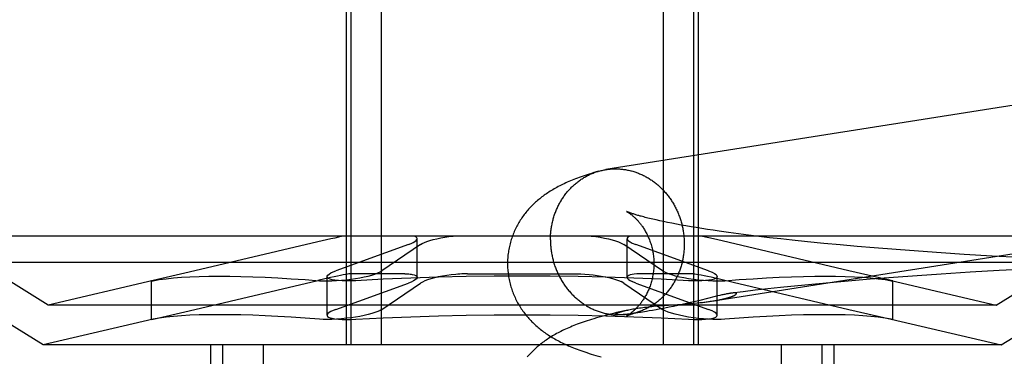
# Model space of a CAD drawing. Header units: inches. Extents: x 0 to 207, y 0 to 134.
# Tile 22 of 78: x 71.4173 to 71.6796, y 67.2819 to 67.3715. Entities that reach past the tile are written whole.
import ezdxf

# ---------------------------------------------------------------- set-up
doc = ezdxf.new("R2010")
doc.units = ezdxf.units.IN
doc.header["$LTSCALE"] = 11.383625
doc.header["$MEASUREMENT"] = 0
doc.linetypes.add('HIDDEN', pattern=[0.2, 0.1, -0.1])
doc.layers.add('DEFAULT_2', color=8, linetype='HIDDEN')

msp = doc.modelspace()

# ---------------------------------------------------------------- linework, layer by layer
at = {"layer": 'DEFAULT_2', "color": 8, "linetype": 'HIDDEN'}
for p, q in [((71.50427, 67.38988), (71.50427, 67.28488)), ((71.50548, 67.38988), (71.50548, 67.28488)), ((71.51358, 67.38988), (71.51358, 67.28488)), ((71.58871, 67.38988), (71.58871, 67.28488)), ((71.59682, 67.38988), (71.59682, 67.28488)), ((71.59802, 67.38988), (71.59802, 67.28488)), ((71.58778, 67.31794), (71.58681, 67.31815)), ((71.5888, 67.31772), (71.58778, 67.31794)), ((71.58988, 67.3175), (71.5888, 67.31772)), ((71.59102, 67.31727), (71.58988, 67.3175)), ((71.59221, 67.31704), (71.59102, 67.31727)), ((71.59346, 67.31681), (71.59221, 67.31704)), ((71.59476, 67.31658), (71.59346, 67.31681)), ((71.59612, 67.31634), (71.59476, 67.31658)), ((71.59753, 67.31611), (71.59612, 67.31634)), ((71.59898, 67.31587), (71.59753, 67.31611)), ((71.70708, 67.31388), (71.39522, 67.31388)), ((71.4249, 67.29547), (71.39522, 67.31388)), ((71.60049, 67.31564), (71.59898, 67.31587)), ((71.60205, 67.3154), (71.60049, 67.31564)), ((71.60365, 67.31516), (71.60205, 67.3154)), ((71.60614, 67.31481), (71.60365, 67.31516)), ((71.60873, 67.31446), (71.60614, 67.31481)), ((71.61142, 67.31411), (71.60873, 67.31446)), ((71.61419, 67.31377), (71.61142, 67.31411)), ((71.61706, 67.31343), (71.61419, 67.31377)), ((71.6774, 67.29547), (71.70708, 67.31388)), ((71.49672, 67.31231), (71.46243, 67.30421)), ((71.52084, 67.31161), (71.50153, 67.30461)), ((71.52406, 67.31161), (71.51378, 67.30461)), ((71.52318, 67.3029), (71.52318, 67.31318)), ((71.5775, 67.31202), (71.57824, 67.31161)), ((71.58851, 67.30461), (71.57824, 67.31161)), ((71.57911, 67.3029), (71.57911, 67.31317)), ((71.58045, 67.31202), (71.58145, 67.31161)), ((71.60076, 67.30461), (71.58145, 67.31161)), ((71.60287, 67.31294), (71.60087, 67.31339)), ((71.63813, 67.30461), (71.60287, 67.31294)), ((71.62001, 67.31309), (71.61706, 67.31343)), ((71.62304, 67.31276), (71.62001, 67.31309)), ((71.62719, 67.31233), (71.62304, 67.31276)), ((71.63147, 67.31191), (71.62719, 67.31233)), ((71.63586, 67.3115), (71.63147, 67.31191)), ((71.64035, 67.3111), (71.63586, 67.3115)), ((71.64494, 67.31072), (71.64035, 67.3111)), ((71.65079, 67.31026), (71.64494, 67.31072)), ((71.65675, 67.30982), (71.65079, 67.31026)), ((71.66279, 67.3094), (71.65675, 67.30982)), ((71.66891, 67.309), (71.66279, 67.3094)), ((71.67631, 67.30855), (71.66891, 67.309)), ((71.68375, 67.30814), (71.67631, 67.30855)), ((71.71415, 67.30681), (71.38815, 67.30681)), ((71.42351, 67.28488), (71.38815, 67.30681)), ((71.67878, 67.28488), (71.71415, 67.30681)), ((71.46243, 67.30421), (71.45283, 67.30203)), ((71.49919, 67.29279), (71.49919, 67.30306)), ((71.51986, 67.30381), (71.50528, 67.30381)), ((71.53656, 67.30381), (71.56573, 67.30381)), ((71.59702, 67.30381), (71.58244, 67.30381)), ((71.58851, 67.30461), (71.58925, 67.30421)), ((71.59702, 67.30381), (71.59815, 67.30367)), ((71.60076, 67.30461), (71.60176, 67.30421)), ((71.6031, 67.29279), (71.6031, 67.30306)), ((71.64947, 67.30202), (71.63813, 67.30461)), ((71.6564, 67.3033), (71.65008, 67.30284)), ((71.66277, 67.30373), (71.6564, 67.3033)), ((71.67047, 67.30421), (71.66277, 67.30373)), ((71.67819, 67.30466), (71.67047, 67.30421)), ((71.6859, 67.30506), (71.67819, 67.30466)), ((71.45287, 67.30203), (71.4249, 67.29547)), ((71.45283, 67.30203), (71.45243, 67.30192)), ((71.45243, 67.30192), (71.45283, 67.30199)), ((71.45243, 67.29166), (71.45243, 67.30193)), ((71.46243, 67.29393), (71.49671, 67.30204)), ((71.50153, 67.29434), (71.52084, 67.30134)), ((71.51378, 67.29434), (71.52406, 67.30134)), ((71.57824, 67.30134), (71.5775, 67.30175)), ((71.57824, 67.30134), (71.58851, 67.29434)), ((71.58145, 67.30134), (71.58045, 67.30175)), ((71.58145, 67.30134), (71.60076, 67.29434)), ((71.60147, 67.30298), (71.60368, 67.30248)), ((71.60368, 67.30248), (71.60732, 67.30163)), ((71.60732, 67.30163), (71.63813, 67.29434)), ((71.62458, 67.30064), (71.61997, 67.30017)), ((71.62928, 67.3011), (71.62458, 67.30064)), ((71.63406, 67.30154), (71.62928, 67.3011)), ((71.63892, 67.30196), (71.63406, 67.30154)), ((71.64385, 67.30236), (71.63892, 67.30196)), ((71.65008, 67.30284), (71.64385, 67.30236)), ((71.64944, 67.30203), (71.6774, 67.29547)), ((71.64987, 67.30192), (71.64947, 67.30202)), ((71.64947, 67.30199), (71.64987, 67.30192)), ((71.64987, 67.29165), (71.64987, 67.30193)), ((71.60317, 67.29791), (71.60251, 67.29774)), ((71.60379, 67.29805), (71.60317, 67.29791)), ((71.60997, 67.29905), (71.60692, 67.29867)), ((71.61325, 67.29943), (71.60997, 67.29905)), ((71.61658, 67.29981), (71.61325, 67.29943)), ((71.61997, 67.30017), (71.61658, 67.29981)), ((71.6774, 67.29547), (71.4249, 67.29547)), ((71.58617, 67.29517), (71.58716, 67.29526)), ((71.58716, 67.29526), (71.58815, 67.29535)), ((71.58815, 67.29535), (71.58915, 67.29542)), ((71.58915, 67.29542), (71.59112, 67.29556)), ((71.59147, 67.29514), (71.59029, 67.2949)), ((71.59112, 67.29556), (71.59394, 67.29576)), ((71.59263, 67.29539), (71.59147, 67.29514)), ((71.59377, 67.29564), (71.59263, 67.29539)), ((71.59488, 67.29589), (71.59377, 67.29564)), ((71.59394, 67.29576), (71.59527, 67.29585)), ((71.59594, 67.29614), (71.59488, 67.29589)), ((71.59527, 67.29585), (71.59612, 67.29592)), ((71.59697, 67.29638), (71.59594, 67.29614)), ((71.59612, 67.29592), (71.59694, 67.29599)), ((71.59694, 67.29599), (71.59772, 67.29606)), ((71.59843, 67.29673), (71.59697, 67.29638)), ((71.59772, 67.29606), (71.59846, 67.29614)), ((71.60251, 67.29774), (71.59843, 67.29673)), ((71.59846, 67.29614), (71.59917, 67.29621)), ((71.60193, 67.29658), (71.60233, 67.29665)), ((71.45283, 67.29175), (71.46243, 67.29393)), ((71.57652, 67.29286), (71.5765, 67.29286)), ((71.5766, 67.29286), (71.57658, 67.29286)), ((71.57673, 67.29286), (71.57668, 67.29286)), ((71.57678, 67.29286), (71.57673, 67.29286)), ((71.57683, 67.29286), (71.57678, 67.29286)), ((71.57689, 67.29286), (71.57683, 67.29286)), ((71.57695, 67.29286), (71.57689, 67.29286)), ((71.57702, 67.29287), (71.57695, 67.29286)), ((71.5771, 67.29287), (71.57702, 67.29287)), ((71.57718, 67.29287), (71.5771, 67.29287)), ((71.57727, 67.29288), (71.57718, 67.29287)), ((71.57737, 67.29289), (71.57727, 67.29288)), ((71.57748, 67.29289), (71.57737, 67.29289)), ((71.5776, 67.2929), (71.57748, 67.29289)), ((71.57772, 67.29291), (71.5776, 67.2929)), ((71.57786, 67.29292), (71.57772, 67.29291)), ((71.57801, 67.29294), (71.57786, 67.29292)), ((71.57929, 67.29417), (71.578, 67.29389)), ((71.57818, 67.29295), (71.57801, 67.29294)), ((71.57836, 67.29297), (71.57818, 67.29295)), ((71.57855, 67.29299), (71.57836, 67.29297)), ((71.57886, 67.29302), (71.57855, 67.29299)), ((71.57921, 67.29306), (71.57886, 67.29302)), ((71.57959, 67.29311), (71.57921, 67.29306)), ((71.58003, 67.29317), (71.57959, 67.29311)), ((71.58054, 67.29324), (71.58003, 67.29317)), ((71.58113, 67.29332), (71.58054, 67.29324)), ((71.58182, 67.29342), (71.58113, 67.29332)), ((71.58262, 67.29354), (71.58182, 67.29342)), ((71.58423, 67.29379), (71.58321, 67.29363)), ((71.58501, 67.29392), (71.58423, 67.29379)), ((71.5859, 67.29408), (71.58501, 67.29392)), ((71.58688, 67.29425), (71.5859, 67.29408)), ((71.58796, 67.29445), (71.58688, 67.29425)), ((71.58911, 67.29467), (71.58796, 67.29445)), ((71.58925, 67.29393), (71.58851, 67.29434)), ((71.59029, 67.2949), (71.58911, 67.29467)), ((71.60176, 67.29393), (71.60076, 67.29434)), ((71.63813, 67.29434), (71.64947, 67.29175)), ((71.45287, 67.29176), (71.42351, 67.28488)), ((71.45243, 67.29165), (71.45283, 67.29175)), ((71.45283, 67.29171), (71.45243, 67.29165)), ((71.64944, 67.29176), (71.67878, 67.28488)), ((71.64947, 67.29175), (71.64987, 67.29165)), ((71.64987, 67.29165), (71.64947, 67.29171)), ((71.67878, 67.28488), (71.42351, 67.28488)), ((71.46815, 67.28488), (71.46815, 67.12863)), ((71.47135, 67.28488), (71.47135, 67.12863)), ((71.48216, 67.28488), (71.48216, 67.12863)), ((71.62013, 67.28488), (71.62013, 67.12863)), ((71.63094, 67.28488), (71.63094, 67.12863)), ((71.63415, 67.28488), (71.63415, 67.12863))]:
    msp.add_line(p, q, dxfattribs=at)
for points in [[(71.79395, 67.36605), (71.79368, 67.36605), (71.7934, 67.36605), (71.79313, 67.36605), (71.79286, 67.36604), (71.79258, 67.36603), (71.79231, 67.36602), (71.79204, 67.36599), (71.79176, 67.36597), (71.79149, 67.36594), (71.79122, 67.3659), (71.79095, 67.36586), (71.57346, 67.33157)], [(71.57153, 67.33115), (71.57087, 67.33096), (71.57022, 67.33076), (71.56961, 67.33057), (71.56901, 67.33039), (71.56844, 67.3302), (71.56788, 67.33002), (71.56735, 67.32983), (71.56683, 67.32965), (71.56633, 67.32947), (71.56584, 67.32929), (71.56537, 67.32911), (71.56491, 67.32892), (71.56445, 67.32874), (71.56401, 67.32856), (71.56358, 67.32837), (71.56315, 67.32819), (71.56274, 67.328), (71.56233, 67.32781), (71.56192, 67.32762), (71.56153, 67.32742), (71.56114, 67.32723), (71.56075, 67.32703), (71.56038, 67.32683), (71.56001, 67.32662), (71.55964, 67.32642), (71.55929, 67.32621), (71.55894, 67.326), (71.5586, 67.32579), (71.55826, 67.32558), (71.55794, 67.32537), (71.55762, 67.32515), (71.55731, 67.32493), (71.557, 67.32472), (71.5567, 67.3245), (71.5564, 67.32427), (71.55611, 67.32405), (71.55582, 67.32382), (71.55554, 67.32359), (71.55526, 67.32335), (71.55498, 67.32311), (71.5547, 67.32286), (71.55443, 67.32261), (71.55416, 67.32235), (71.55389, 67.32209), (71.55363, 67.32183), (71.55337, 67.32156), (71.55312, 67.32129), (71.55287, 67.32102), (71.55263, 67.32074), (71.55239, 67.32046), (71.55216, 67.32018), (71.55193, 67.31989), (71.5517, 67.3196), (71.55148, 67.3193), (71.55126, 67.319), (71.55105, 67.3187), (71.55084, 67.31839), (71.55064, 67.31808), (71.55045, 67.31776), (71.55025, 67.31744), (71.55007, 67.31712), (71.54988, 67.31679), (71.54971, 67.31646), (71.54953, 67.31612), (71.54937, 67.31578), (71.5492, 67.31544), (71.54905, 67.3151), (71.5489, 67.31475), (71.54876, 67.31439), (71.54862, 67.31404), (71.54849, 67.31368), (71.54836, 67.31332), (71.54824, 67.31295), (71.54813, 67.31258), (71.54802, 67.31221), (71.54792, 67.31184), (71.54783, 67.31147), (71.54774, 67.31109), (71.54766, 67.31071), (71.54759, 67.31033), (71.54752, 67.30995), (71.54746, 67.30957), (71.54741, 67.30919), (71.54736, 67.3088), (71.54732, 67.30841), (71.54729, 67.30803), (71.54727, 67.30764), (71.54725, 67.30725), (71.54724, 67.30686), (71.54724, 67.3065)], [(71.55868, 67.31287), (71.55868, 67.31317), (71.55869, 67.31347), (71.5587, 67.31376), (71.55871, 67.31406), (71.55873, 67.31436), (71.55875, 67.31466), (71.55878, 67.31496), (71.55881, 67.31525), (71.55885, 67.31555), (71.55889, 67.31584), (71.55893, 67.31614), (71.55898, 67.31643), (71.55903, 67.31672), (71.55909, 67.31702), (71.55915, 67.31731), (71.55922, 67.31759), (71.55929, 67.31788), (71.55936, 67.31817), (71.55944, 67.31845), (71.55952, 67.31874), (71.5596, 67.31902), (71.55969, 67.3193), (71.55978, 67.31958), (71.55988, 67.31986), (71.55998, 67.32013), (71.56009, 67.3204), (71.5602, 67.32068), (71.56031, 67.32095), (71.56043, 67.32121), (71.56055, 67.32148), (71.56067, 67.32174), (71.5608, 67.322), (71.56093, 67.32226), (71.56107, 67.32252), (71.56121, 67.32277), (71.56135, 67.32302), (71.56149, 67.32327), (71.56164, 67.32352), (71.5618, 67.32376), (71.56195, 67.324), (71.56211, 67.32424), (71.56228, 67.32448), (71.56245, 67.32471), (71.56262, 67.32494), (71.56279, 67.32517), (71.56297, 67.32539), (71.56315, 67.32561), (71.56333, 67.32583), (71.56352, 67.32604), (71.56371, 67.32625), (71.5639, 67.32646), (71.56409, 67.32666), (71.56429, 67.32686), (71.56449, 67.32706), (71.5647, 67.32725), (71.56491, 67.32744), (71.56511, 67.32763), (71.56533, 67.32781), (71.56554, 67.32799), (71.56576, 67.32817), (71.56598, 67.32834), (71.5662, 67.32851), (71.56643, 67.32867), (71.56666, 67.32883), (71.56689, 67.32899), (71.56712, 67.32914), (71.56735, 67.32929), (71.56759, 67.32944), (71.56783, 67.32958), (71.56807, 67.32971), (71.56831, 67.32984), (71.56856, 67.32997), (71.5688, 67.3301), (71.56905, 67.33022), (71.5693, 67.33033), (71.56955, 67.33044), (71.56981, 67.33055), (71.57006, 67.33065), (71.57032, 67.33075), (71.57058, 67.33084), (71.57084, 67.33093), (71.5711, 67.33102), (71.57136, 67.3311)], [(71.57153, 67.33115), (71.57162, 67.33117), (71.57189, 67.33125), (71.57215, 67.33131), (71.57242, 67.33137), (71.57269, 67.33143), (71.57296, 67.33149), (71.57323, 67.33154), (71.57346, 67.33157)], [(71.5735, 67.33158), (71.57377, 67.33162), (71.57404, 67.33165), (71.57431, 67.33169), (71.57458, 67.33171), (71.57486, 67.33173), (71.57513, 67.33175), (71.5754, 67.33176), (71.57568, 67.33177), (71.57595, 67.33177), (71.57623, 67.33177), (71.5765, 67.33176)], [(71.5765, 67.33176), (71.57678, 67.33175), (71.57705, 67.33174), (71.57732, 67.33172), (71.5776, 67.33169), (71.57787, 67.33166), (71.57815, 67.33163), (71.57842, 67.33159), (71.57869, 67.33155), (71.57896, 67.3315), (71.57923, 67.33145), (71.57951, 67.33139), (71.57978, 67.33133), (71.58005, 67.33127), (71.58031, 67.3312), (71.58058, 67.33112), (71.58085, 67.33104), (71.58111, 67.33096), (71.58138, 67.33087), (71.58164, 67.33078), (71.5819, 67.33068), (71.58216, 67.33058), (71.58242, 67.33047), (71.58268, 67.33037), (71.58294, 67.33025), (71.58319, 67.33013), (71.58345, 67.33001), (71.5837, 67.32988), (71.58395, 67.32975), (71.5842, 67.32962), (71.58445, 67.32948), (71.58469, 67.32934), (71.58493, 67.32919), (71.58517, 67.32904), (71.58541, 67.32888), (71.58565, 67.32872), (71.58588, 67.32856), (71.58612, 67.32839), (71.58635, 67.32822), (71.58657, 67.32805), (71.5868, 67.32787), (71.58702, 67.32769), (71.58724, 67.3275), (71.58746, 67.32731), (71.58767, 67.32712), (71.58789, 67.32692), (71.5881, 67.32672), (71.5883, 67.32652), (71.58851, 67.32631), (71.58871, 67.32611), (71.58891, 67.32589), (71.5891, 67.32568), (71.5893, 67.32546), (71.58949, 67.32523), (71.58967, 67.32501), (71.58986, 67.32478), (71.59004, 67.32455), (71.59021, 67.32431), (71.59039, 67.32408), (71.59056, 67.32384), (71.59072, 67.32359), (71.59089, 67.32335), (71.59105, 67.3231), (71.5912, 67.32285), (71.59136, 67.3226), (71.59151, 67.32234), (71.59165, 67.32208), (71.5918, 67.32182), (71.59194, 67.32156), (71.59207, 67.32129), (71.5922, 67.32103), (71.59233, 67.32076), (71.59246, 67.32049), (71.59258, 67.32021), (71.59269, 67.31994), (71.59281, 67.31966), (71.59291, 67.31938), (71.59302, 67.3191), (71.59312, 67.31882), (71.59322, 67.31854), (71.59331, 67.31826), (71.5934, 67.31797), (71.59348, 67.31768), (71.59357, 67.31739), (71.59364, 67.3171), (71.59372, 67.31681), (71.59379, 67.31652), (71.59385, 67.31623), (71.59391, 67.31593), (71.59397, 67.31564), (71.59402, 67.31534), (71.59407, 67.31505), (71.59411, 67.31475), (71.59415, 67.31445), (71.59419, 67.31415), (71.59422, 67.31385), (71.59425, 67.31356), (71.59427, 67.31326), (71.59429, 67.31296), (71.5943, 67.31266), (71.59432, 67.31236), (71.59432, 67.31206), (71.59432, 67.31176)], [(71.59917, 67.29621), (71.59951, 67.29625), (71.59983, 67.29629), (71.60015, 67.29633), (71.60046, 67.29637), (71.60075, 67.29641), (71.60104, 67.29645), (71.60132, 67.29649), (71.60158, 67.29653), (71.79699, 67.32733)], [(71.57893, 67.32043), (71.57892, 67.32044), (71.57893, 67.32043), (71.57894, 67.32043), (71.57896, 67.32041), (71.57899, 67.3204), (71.57902, 67.32038), (71.57906, 67.32036), (71.57911, 67.32033), (71.57916, 67.3203), (71.57921, 67.32027), (71.57927, 67.32023), (71.57934, 67.32019), (71.57941, 67.32015), (71.57948, 67.3201), (71.57956, 67.32005), (71.57964, 67.31999), (71.57973, 67.31993), (71.57982, 67.31987), (71.57991, 67.3198), (71.58001, 67.31973), (71.58011, 67.31965), (71.58021, 67.31957), (71.58032, 67.31949), (71.58043, 67.3194), (71.58054, 67.31931), (71.58065, 67.31921), (71.58077, 67.31911), (71.58089, 67.319), (71.58101, 67.31889), (71.58114, 67.31877), (71.58126, 67.31865), (71.58139, 67.31852), (71.58152, 67.31839), (71.58165, 67.31826), (71.58179, 67.31811), (71.58192, 67.31797), (71.58206, 67.31781), (71.5822, 67.31765), (71.58234, 67.31749), (71.58248, 67.31732), (71.58262, 67.31714), (71.58276, 67.31696), (71.58291, 67.31677), (71.58305, 67.31657), (71.58319, 67.31637), (71.58333, 67.31616), (71.58348, 67.31594), (71.58362, 67.31572), (71.58376, 67.31549), (71.5839, 67.31525), (71.58404, 67.31501), (71.58418, 67.31476), (71.58431, 67.3145), (71.58444, 67.31424), (71.58457, 67.31397), (71.5847, 67.31369), (71.58483, 67.31341), (71.58495, 67.31312), (71.58506, 67.31283), (71.58518, 67.31253), (71.58528, 67.31222), (71.58539, 67.31191), (71.58549, 67.3116), (71.58558, 67.31128), (71.58567, 67.31095), (71.58575, 67.31062), (71.58583, 67.31029), (71.5859, 67.30996), (71.58596, 67.30962), (71.58602, 67.30928), (71.58607, 67.30893), (71.58612, 67.30858), (71.58615, 67.30824), (71.58618, 67.30789), (71.58621, 67.30754), (71.58623, 67.30718), (71.58624, 67.30683), (71.58624, 67.3065)], [(71.58681, 67.31815), (71.58591, 67.31836), (71.58548, 67.31846), (71.58506, 67.31856), (71.58466, 67.31866), (71.58427, 67.31876), (71.5839, 67.31885), (71.58354, 67.31895), (71.5832, 67.31904), (71.58287, 67.31913), (71.58256, 67.31921), (71.58226, 67.3193), (71.58197, 67.31938), (71.5817, 67.31946), (71.58144, 67.31954), (71.5812, 67.31961), (71.58097, 67.31968), (71.58076, 67.31975), (71.58056, 67.31982), (71.58037, 67.31988), (71.5802, 67.31994), (71.58003, 67.32), (71.57988, 67.32005), (71.57975, 67.3201), (71.57962, 67.32015), (71.57951, 67.32019), (71.5794, 67.32023), (71.57931, 67.32027), (71.57923, 67.3203), (71.57916, 67.32033), (71.5791, 67.32036), (71.57905, 67.32038), (71.579, 67.3204), (71.57897, 67.32041), (71.57895, 67.32042), (71.57894, 67.32043)], [(71.50377, 67.31388), (71.50304, 67.31373), (71.50219, 67.31355), (71.50125, 67.31335), (71.50021, 67.31312), (71.49672, 67.31231)], [(71.52318, 67.31318), (71.52312, 67.31339), (71.52293, 67.31358), (71.52261, 67.31374), (71.52218, 67.31388)], [(71.52406, 67.31161), (71.52452, 67.31189), (71.52509, 67.31216), (71.52579, 67.31243), (71.52658, 67.31269), (71.52746, 67.31294), (71.52843, 67.31317), (71.52945, 67.31339), (71.53052, 67.31358), (71.53162, 67.31374), (71.53274, 67.31388)], [(71.56956, 67.31388), (71.57075, 67.31373), (71.57192, 67.31355), (71.57304, 67.31335), (71.57411, 67.31312), (71.57511, 67.31286), (71.57602, 67.31259), (71.57682, 67.31231), (71.5775, 67.31202)], [(71.58012, 67.31388), (71.57966, 67.31373), (71.57933, 67.31355), (71.57915, 67.31335), (71.57911, 67.31318)], [(71.60087, 67.31339), (71.59999, 67.31358), (71.59921, 67.31374), (71.59853, 67.31388)], [(71.52084, 67.31161), (71.52154, 67.31189), (71.52212, 67.31216), (71.52258, 67.31243), (71.52291, 67.31269), (71.52311, 67.31294), (71.52318, 67.31318)], [(71.55868, 67.31287), (71.55868, 67.31257), (71.55869, 67.31227), (71.5587, 67.31197), (71.55871, 67.31167), (71.55873, 67.31137), (71.55875, 67.31107), (71.55878, 67.31077), (71.55881, 67.31047), (71.55885, 67.31017), (71.55889, 67.30988), (71.55893, 67.30958), (71.55898, 67.30928), (71.55903, 67.30899), (71.55909, 67.30869), (71.55915, 67.3084), (71.55922, 67.3081), (71.55929, 67.30781), (71.55936, 67.30752), (71.55944, 67.30723), (71.55952, 67.30694), (71.5596, 67.30666), (71.55969, 67.30637), (71.55978, 67.30609), (71.55988, 67.3058), (71.55998, 67.30552), (71.56009, 67.30524), (71.5602, 67.30496), (71.56031, 67.30469), (71.56043, 67.30441), (71.56055, 67.30414), (71.56067, 67.30387), (71.5608, 67.3036), (71.56093, 67.30333), (71.56107, 67.30307), (71.56121, 67.3028), (71.56135, 67.30254), (71.56149, 67.30229), (71.56164, 67.30203), (71.5618, 67.30178), (71.56195, 67.30153), (71.56211, 67.30128), (71.56228, 67.30103), (71.56245, 67.30079), (71.56262, 67.30055), (71.56279, 67.30031), (71.56297, 67.30008), (71.56315, 67.29985), (71.56333, 67.29962), (71.56352, 67.29939), (71.56371, 67.29917), (71.5639, 67.29895), (71.56409, 67.29873), (71.56429, 67.29852), (71.56449, 67.29831), (71.5647, 67.2981), (71.56491, 67.2979), (71.56511, 67.2977), (71.56533, 67.2975), (71.56554, 67.29731), (71.56576, 67.29712), (71.56598, 67.29694), (71.5662, 67.29676), (71.56643, 67.29658), (71.56666, 67.2964), (71.56689, 67.29623), (71.56712, 67.29607), (71.56735, 67.2959), (71.56759, 67.29574), (71.56783, 67.29559), (71.56807, 67.29544), (71.56831, 67.29529), (71.56856, 67.29515), (71.5688, 67.29501), (71.56905, 67.29487), (71.5693, 67.29474), (71.56955, 67.29461), (71.56981, 67.29449), (71.57006, 67.29437), (71.57032, 67.29426), (71.57058, 67.29415), (71.57084, 67.29404), (71.5711, 67.29394), (71.57136, 67.29385), (71.57162, 67.29375), (71.57189, 67.29367), (71.57215, 67.29358), (71.57242, 67.2935), (71.57269, 67.29343), (71.57296, 67.29336), (71.57323, 67.29329), (71.5735, 67.29323), (71.57377, 67.29318), (71.57404, 67.29312), (71.57431, 67.29308), (71.57458, 67.29303), (71.57486, 67.29299), (71.57513, 67.29296), (71.5754, 67.29293), (71.57568, 67.29291), (71.57595, 67.29289), (71.57623, 67.29287), (71.5765, 67.29286)], [(71.57911, 67.31318), (71.57912, 67.31312), (71.57923, 67.31286), (71.57949, 67.31259), (71.5799, 67.31231), (71.58045, 67.31202)], [(71.59432, 67.31176), (71.59432, 67.31146), (71.59432, 67.31116), (71.5943, 67.31086), (71.59429, 67.31056), (71.59427, 67.31026), (71.59425, 67.30997), (71.59422, 67.30967), (71.59419, 67.30937), (71.59415, 67.30908), (71.59411, 67.30878), (71.59407, 67.30849), (71.59402, 67.30819), (71.59397, 67.3079), (71.59391, 67.30761), (71.59385, 67.30732), (71.59379, 67.30703), (71.59372, 67.30674), (71.59364, 67.30646), (71.59357, 67.30617), (71.59348, 67.30589), (71.5934, 67.30561), (71.59331, 67.30533), (71.59322, 67.30505), (71.59312, 67.30477), (71.59302, 67.30449), (71.59291, 67.30422), (71.59281, 67.30395), (71.59269, 67.30368), (71.59258, 67.30341), (71.59246, 67.30315), (71.59233, 67.30288), (71.5922, 67.30262), (71.59207, 67.30236), (71.59194, 67.30211), (71.5918, 67.30185), (71.59165, 67.3016), (71.59151, 67.30135), (71.59136, 67.30111), (71.5912, 67.30086), (71.59105, 67.30062), (71.59089, 67.30038), (71.59072, 67.30015), (71.59056, 67.29992), (71.59039, 67.29969), (71.59021, 67.29946), (71.59004, 67.29924), (71.58986, 67.29902), (71.58967, 67.2988), (71.58949, 67.29858), (71.5893, 67.29837), (71.5891, 67.29817), (71.58891, 67.29796), (71.58871, 67.29776), (71.58851, 67.29756), (71.5883, 67.29737), (71.5881, 67.29718), (71.58789, 67.29699), (71.58767, 67.29681), (71.58746, 67.29663), (71.58724, 67.29646), (71.58702, 67.29628), (71.5868, 67.29612), (71.58657, 67.29595), (71.58635, 67.29579), (71.58612, 67.29563), (71.58588, 67.29548), (71.58565, 67.29533), (71.58541, 67.29519), (71.58517, 67.29505), (71.58493, 67.29491), (71.58469, 67.29478), (71.58445, 67.29465), (71.5842, 67.29453), (71.58395, 67.29441), (71.5837, 67.29429), (71.58345, 67.29418), (71.58319, 67.29408), (71.58294, 67.29397), (71.58268, 67.29388), (71.58242, 67.29378), (71.58216, 67.29369), (71.5819, 67.29361), (71.58166, 67.29353)], [(71.54724, 67.3065), (71.54724, 67.30614), (71.54725, 67.30575), (71.54727, 67.30536), (71.54729, 67.30497), (71.54733, 67.30458), (71.54737, 67.30419), (71.54741, 67.3038), (71.54746, 67.30341), (71.54753, 67.30302), (71.54759, 67.30264), (71.54767, 67.30226), (71.54775, 67.30187), (71.54784, 67.3015), (71.54793, 67.30112), (71.54803, 67.30074), (71.54814, 67.30037), (71.54826, 67.3), (71.54838, 67.29963), (71.54851, 67.29927), (71.54864, 67.29891), (71.54878, 67.29855), (71.54893, 67.29819), (71.54908, 67.29784), (71.54924, 67.29749), (71.5494, 67.29715), (71.54957, 67.29681), (71.54975, 67.29647), (71.54993, 67.29613), (71.55011, 67.29581), (71.5503, 67.29548), (71.5505, 67.29516), (71.5507, 67.29484), (71.5509, 67.29453), (71.55111, 67.29422), (71.55133, 67.29391), (71.55155, 67.29361), (71.55177, 67.29331), (71.552, 67.29302), (71.55223, 67.29273), (71.55247, 67.29245), (71.55271, 67.29216), (71.55296, 67.29189), (71.55321, 67.29161), (71.55347, 67.29134), (71.55373, 67.29107), (71.554, 67.29081), (71.55427, 67.29055), (71.55454, 67.29029), (71.55482, 67.29004), (71.5551, 67.28979), (71.55538, 67.28955), (71.55567, 67.28931), (71.55596, 67.28908), (71.55625, 67.28885), (71.55655, 67.28862), (71.55685, 67.2884), (71.55715, 67.28818), (71.55746, 67.28796), (71.55778, 67.28774), (71.55811, 67.28753), (71.55844, 67.28731), (71.55878, 67.2871), (71.55913, 67.28689), (71.55949, 67.28668), (71.55985, 67.28647), (71.56023, 67.28626), (71.5606, 67.28606), (71.56099, 67.28585), (71.56138, 67.28565), (71.56178, 67.28546), (71.56219, 67.28526), (71.5626, 67.28507), (71.56303, 67.28487), (71.56345, 67.28468), (71.56389, 67.2845), (71.56434, 67.28431), (71.5648, 67.28412), (71.56527, 67.28394), (71.56575, 67.28375), (71.56624, 67.28357), (71.56675, 67.28338), (71.56728, 67.2832), (71.56782, 67.28301), (71.56838, 67.28283), (71.56895, 67.28264), (71.56955, 67.28245), (71.57016, 67.28226), (71.5708, 67.28207), (71.57147, 67.28187), (71.57217, 67.28168)], [(71.58624, 67.3065), (71.58624, 67.30618), (71.58623, 67.30583), (71.58621, 67.30548), (71.58619, 67.30513), (71.58615, 67.30479), (71.58612, 67.30444), (71.58607, 67.3041), (71.58602, 67.30376), (71.58597, 67.30342), (71.5859, 67.30309), (71.58584, 67.30275), (71.58576, 67.30242), (71.58568, 67.3021), (71.58559, 67.30178), (71.5855, 67.30146), (71.58541, 67.30115), (71.5853, 67.30084), (71.5852, 67.30054), (71.58509, 67.30024), (71.58497, 67.29995), (71.58485, 67.29966), (71.58473, 67.29938), (71.58461, 67.29911), (71.58448, 67.29884), (71.58435, 67.29858), (71.58422, 67.29832), (71.58408, 67.29807), (71.58394, 67.29783), (71.58381, 67.29759), (71.58367, 67.29736), (71.58353, 67.29714), (71.58338, 67.29692), (71.58324, 67.29671), (71.5831, 67.29651), (71.58296, 67.29631), (71.58282, 67.29612), (71.58268, 67.29594), (71.58254, 67.29576), (71.5824, 67.29559), (71.58226, 67.29542), (71.58212, 67.29526), (71.58199, 67.29511), (71.58185, 67.29496), (71.58172, 67.29482), (71.58159, 67.29468), (71.58146, 67.29455), (71.58133, 67.29442), (71.5812, 67.2943), (71.58108, 67.29418), (71.58096, 67.29407), (71.58084, 67.29396), (71.58072, 67.29385), (71.58061, 67.29376), (71.58049, 67.29366), (71.58038, 67.29357), (71.58028, 67.29348), (71.58017, 67.2934), (71.58007, 67.29332), (71.57997, 67.29325), (71.57988, 67.29318), (71.57979, 67.29311), (71.5797, 67.29305), (71.57962, 67.29299), (71.57954, 67.29294), (71.57946, 67.29289), (71.57939, 67.29284), (71.57932, 67.2928), (71.57926, 67.29276), (71.5792, 67.29273), (71.57914, 67.29269), (71.57909, 67.29266), (71.57905, 67.29264), (71.57901, 67.29262), (71.57898, 67.2926), (71.57896, 67.29259), (71.57894, 67.29258), (71.57893, 67.29257)], [(71.45283, 67.30199), (71.45448, 67.30227), (71.45629, 67.30251), (71.45826, 67.30272), (71.46038, 67.30289), (71.46265, 67.30303), (71.46508, 67.30313), (71.46765, 67.30318), (71.47037, 67.3032), (71.47323, 67.30318), (71.47624, 67.30313), (71.47938, 67.30303), (71.48267, 67.30289), (71.48609, 67.30272), (71.48965, 67.30251), (71.49334, 67.30227), (71.49716, 67.30199)], [(71.50528, 67.30381), (71.50499, 67.3038), (71.5046, 67.30375), (71.50409, 67.30366), (71.50348, 67.30355), (71.50277, 67.3034), (71.50196, 67.30323), (71.50106, 67.30303), (71.50008, 67.30281), (71.49671, 67.30204)], [(71.49919, 67.30306), (71.49923, 67.30323), (71.49941, 67.30349), (71.49973, 67.30376), (71.5002, 67.30404), (71.5008, 67.30432), (71.50153, 67.30461)], [(71.50053, 67.30224), (71.49999, 67.30239), (71.49959, 67.30256), (71.49932, 67.30276), (71.4992, 67.30299), (71.49919, 67.30306)], [(71.50438, 67.30224), (71.50559, 67.30239), (71.50678, 67.30256), (71.50794, 67.30276), (71.50906, 67.30299), (71.5101, 67.30323), (71.51106, 67.30349), (71.51192, 67.30376), (71.51266, 67.30404), (71.51329, 67.30432), (71.51378, 67.30461)], [(71.55115, 67.3032), (71.54369, 67.30317), (71.53625, 67.30306), (71.52883, 67.30289), (71.52144, 67.30266), (71.5141, 67.30235), (71.50682, 67.30199)], [(71.51986, 67.30381), (71.52024, 67.30381), (71.5206, 67.3038), (71.52095, 67.30378), (71.52127, 67.30375), (71.52157, 67.30371), (71.52184, 67.30367)], [(71.52184, 67.30367), (71.52238, 67.30355), (71.52279, 67.30339), (71.52305, 67.3032), (71.52318, 67.30298), (71.52318, 67.30291)], [(71.53345, 67.30367), (71.53225, 67.30355), (71.53106, 67.30339), (71.5299, 67.3032), (71.52879, 67.30298), (71.52775, 67.30274), (71.52679, 67.30248), (71.52593, 67.3022), (71.52518, 67.30192), (71.52455, 67.30163), (71.52406, 67.30134)], [(71.53656, 67.30381), (71.53606, 67.30381), (71.53555, 67.3038), (71.53503, 67.30378), (71.53451, 67.30375), (71.53398, 67.30371), (71.53345, 67.30367)], [(71.59548, 67.30199), (71.5882, 67.30235), (71.58085, 67.30266), (71.57347, 67.30289), (71.56604, 67.30306), (71.5586, 67.30317), (71.55115, 67.3032)], [(71.56573, 67.30381), (71.56678, 67.3038), (71.56786, 67.30375), (71.56895, 67.30366), (71.57005, 67.30355), (71.57114, 67.3034), (71.57221, 67.30323), (71.57325, 67.30303), (71.57424, 67.30281), (71.57518, 67.30257), (71.57604, 67.30231), (71.57682, 67.30204), (71.5775, 67.30175)], [(71.58244, 67.30381), (71.58167, 67.3038), (71.58098, 67.30375), (71.5804, 67.30366), (71.57991, 67.30355), (71.57953, 67.3034), (71.57927, 67.30323), (71.57913, 67.30303), (71.57911, 67.30291)], [(71.58925, 67.30421), (71.59, 67.30389), (71.59089, 67.30359), (71.59191, 67.3033), (71.59302, 67.30304), (71.59422, 67.30279), (71.59548, 67.30257), (71.59679, 67.30238), (71.59811, 67.30222), (71.59942, 67.30209), (71.60071, 67.302), (71.60195, 67.30194), (71.60311, 67.30192), (71.60417, 67.30194), (71.60513, 67.30199)], [(71.6031, 67.30306), (71.603, 67.30279), (71.60272, 67.30257), (71.60227, 67.30238), (71.60166, 67.30222), (71.60091, 67.30209), (71.60002, 67.302), (71.59901, 67.30194), (71.59791, 67.30192), (71.59672, 67.30194), (71.59548, 67.30199)], [(71.59815, 67.30367), (71.59881, 67.30355), (71.59959, 67.30339), (71.60048, 67.3032), (71.60147, 67.30298)], [(71.60176, 67.30421), (71.60236, 67.30389), (71.60278, 67.30359), (71.60303, 67.3033), (71.6031, 67.30306)], [(71.60513, 67.30199), (71.60896, 67.30227), (71.61265, 67.30251), (71.61621, 67.30272), (71.61963, 67.30289), (71.62291, 67.30303), (71.62606, 67.30313), (71.62907, 67.30318), (71.63193, 67.3032), (71.63465, 67.30318), (71.63722, 67.30313), (71.63964, 67.30303), (71.64192, 67.30289), (71.64404, 67.30272), (71.646, 67.30251), (71.64781, 67.30227), (71.64947, 67.30199)], [(71.49716, 67.30199), (71.49815, 67.30193), (71.49925, 67.30192), (71.50045, 67.30194), (71.50172, 67.30201), (71.50304, 67.3021), (71.50438, 67.30224)], [(71.50682, 67.30199), (71.50554, 67.30193), (71.50433, 67.30192), (71.5032, 67.30194), (71.50218, 67.30201), (71.50128, 67.3021), (71.50053, 67.30224)], [(71.52318, 67.30291), (71.52315, 67.30274), (71.52297, 67.30248), (71.52265, 67.3022), (71.52218, 67.30192), (71.52158, 67.30163), (71.52084, 67.30134)], [(71.57911, 67.30291), (71.57912, 67.30281), (71.57924, 67.30257), (71.5795, 67.30231), (71.5799, 67.30204), (71.58045, 67.30175)], [(71.60233, 67.29665), (71.60256, 67.29668), (71.60278, 67.29672), (71.60299, 67.29676), (71.60319, 67.2968), (71.60339, 67.29684), (71.60358, 67.29687), (71.60376, 67.29691), (71.60393, 67.29694), (71.6041, 67.29698), (71.60426, 67.29701), (71.60442, 67.29705), (71.60457, 67.29708), (71.60471, 67.29712), (71.60484, 67.29715), (71.60497, 67.29718), (71.6051, 67.29721), (71.60522, 67.29724), (71.60533, 67.29727), (71.60544, 67.2973), (71.60555, 67.29733), (71.60565, 67.29735), (71.60574, 67.29738), (71.60584, 67.29741), (71.60593, 67.29743), (71.60602, 67.29746), (71.6061, 67.29748), (71.60618, 67.29751), (71.60626, 67.29753), (71.60633, 67.29756), (71.6064, 67.29758), (71.60647, 67.2976), (71.60654, 67.29762), (71.6066, 67.29764), (71.60666, 67.29767), (71.60672, 67.29769), (71.60678, 67.29771), (71.60683, 67.29773), (71.60689, 67.29775), (71.60694, 67.29777), (71.60699, 67.29778), (71.60704, 67.2978), (71.60709, 67.29782), (71.60713, 67.29784), (71.60718, 67.29786), (71.60722, 67.29788), (71.60726, 67.29789), (71.6073, 67.29791), (71.60734, 67.29793), (71.60738, 67.29794), (71.60742, 67.29796), (71.60746, 67.29798), (71.60749, 67.29799), (71.60753, 67.29801), (71.60756, 67.29803), (71.6076, 67.29804), (71.60763, 67.29806), (71.60766, 67.29807), (71.60769, 67.29809), (71.60772, 67.2981), (71.60775, 67.29812), (71.60778, 67.29813), (71.60781, 67.29815), (71.60783, 67.29817), (71.60786, 67.29818), (71.60789, 67.2982), (71.60791, 67.29821), (71.60794, 67.29823), (71.60796, 67.29824), (71.60798, 67.29826), (71.608, 67.29827), (71.60803, 67.29829), (71.60805, 67.2983), (71.60807, 67.29832), (71.60809, 67.29833), (71.6081, 67.29835), (71.60812, 67.29836), (71.60814, 67.29838), (71.60815, 67.29839), (71.60817, 67.29841), (71.60818, 67.29843), (71.60819, 67.29844), (71.60821, 67.29846), (71.60822, 67.29847), (71.60822, 67.29849), (71.60823, 67.2985), (71.60824, 67.29852), (71.60824, 67.29853), (71.60824, 67.29855), (71.60824, 67.29856), (71.60824, 67.29858), (71.60823, 67.29859), (71.60823, 67.2986), (71.60822, 67.29862), (71.6082, 67.29863), (71.60819, 67.29864), (71.60817, 67.29865), (71.60814, 67.29867), (71.60812, 67.29868), (71.60809, 67.29869), (71.60805, 67.2987), (71.60801, 67.2987), (71.60797, 67.29871), (71.60792, 67.29872), (71.60786, 67.29872), (71.6078, 67.29873), (71.60774, 67.29873), (71.60767, 67.29873), (71.60759, 67.29873), (71.6075, 67.29872), (71.60741, 67.29872), (71.60731, 67.29871), (71.6072, 67.2987), (71.60708, 67.29869), (71.60695, 67.29868)], [(71.60692, 67.29867), (71.60682, 67.29866), (71.60667, 67.29864), (71.60651, 67.29861), (71.60635, 67.29859), (71.60617, 67.29856), (71.60598, 67.29852), (71.60579, 67.29849), (71.60558, 67.29844), (71.60536, 67.2984), (71.60513, 67.29835), (71.60489, 67.2983), (71.60463, 67.29824), (71.60436, 67.29818), (71.60379, 67.29805)], [(71.57925, 67.29416), (71.57956, 67.29423), (71.5799, 67.2943), (71.58027, 67.29437), (71.58066, 67.29445), (71.58106, 67.29452), (71.58149, 67.29459), (71.58193, 67.29466), (71.58237, 67.29473), (71.58283, 67.29479), (71.58329, 67.29485), (71.58375, 67.29491), (71.58423, 67.29497), (71.58471, 67.29502), (71.58519, 67.29508), (71.58568, 67.29513), (71.58617, 67.29517)], [(71.49716, 67.29171), (71.49334, 67.29199), (71.48965, 67.29224), (71.48609, 67.29245), (71.48267, 67.29262), (71.47938, 67.29276), (71.47624, 67.29286), (71.47323, 67.29291), (71.47037, 67.29293), (71.46765, 67.29291), (71.46508, 67.29286), (71.46265, 67.29276), (71.46038, 67.29262), (71.45826, 67.29245), (71.45629, 67.29224), (71.45448, 67.29199), (71.45283, 67.29171)], [(71.50153, 67.29434), (71.5008, 67.29405), (71.5002, 67.29377), (71.49973, 67.29349), (71.49941, 67.29322), (71.49923, 67.29296), (71.49919, 67.29279)], [(71.49919, 67.29279), (71.4992, 67.29271), (71.49932, 67.29249), (71.49959, 67.29229), (71.49999, 67.29212), (71.50053, 67.29197)], [(71.51378, 67.29434), (71.51329, 67.29405), (71.51266, 67.29377), (71.51192, 67.29349), (71.51106, 67.29322), (71.5101, 67.29296), (71.50905, 67.29271), (71.50794, 67.29249), (71.50678, 67.29229), (71.50559, 67.29212), (71.50438, 67.29197)], [(71.50682, 67.29171), (71.5141, 67.29208), (71.52144, 67.29238), (71.52883, 67.29262), (71.53625, 67.29279), (71.54369, 67.2929), (71.55115, 67.29293)], [(71.55115, 67.29293), (71.5586, 67.2929), (71.56604, 67.29279), (71.57347, 67.29262), (71.58085, 67.29238), (71.5882, 67.29208), (71.59548, 67.29171)], [(71.578, 67.29389), (71.57714, 67.29369), (71.57629, 67.29349), (71.57545, 67.29328), (71.57464, 67.29308), (71.57384, 67.29287), (71.57307, 67.29267), (71.57233, 67.29247), (71.57161, 67.29227), (71.57093, 67.29207), (71.57027, 67.29187), (71.56964, 67.29168), (71.56904, 67.29149), (71.56846, 67.2913), (71.5679, 67.29112), (71.56735, 67.29093), (71.56683, 67.29075), (71.56632, 67.29056), (71.56583, 67.29038), (71.56535, 67.29019), (71.56488, 67.29001), (71.56442, 67.28983), (71.56398, 67.28964), (71.56354, 67.28945), (71.56311, 67.28926), (71.56269, 67.28907), (71.56227, 67.28888), (71.56187, 67.28869), (71.56147, 67.28849), (71.56107, 67.28829), (71.56069, 67.28809), (71.56031, 67.28788), (71.55993, 67.28768), (71.55957, 67.28747), (71.55921, 67.28726), (71.55886, 67.28705), (71.55851, 67.28683), (71.55818, 67.28662), (71.55785, 67.2864), (71.55753, 67.28618), (71.55721, 67.28596), (71.5569, 67.28574), (71.5566, 67.28552), (71.5563, 67.28529), (71.55601, 67.28506), (71.55572, 67.28483), (71.55543, 67.28459), (71.55515, 67.28435), (71.55487, 67.2841), (71.55459, 67.28385), (71.55431, 67.28359), (71.55404, 67.28333), (71.55377, 67.28307), (71.55351, 67.2828), (71.55325, 67.28253), (71.553, 67.28225), (71.55275, 67.28198), (71.55251, 67.28169)], [(71.57645, 67.29286), (71.57643, 67.29286), (71.57641, 67.29286), (71.5764, 67.29287), (71.57638, 67.29287), (71.57636, 67.29287), (71.57635, 67.29287), (71.57633, 67.29287), (71.57631, 67.29287), (71.5763, 67.29287), (71.57628, 67.29287), (71.57627, 67.29288), (71.57625, 67.29288), (71.57623, 67.29288), (71.57622, 67.29288), (71.5762, 67.29288), (71.57619, 67.29289), (71.57617, 67.29289), (71.57616, 67.29289), (71.57614, 67.2929), (71.57612, 67.2929), (71.57611, 67.2929), (71.57609, 67.29291), (71.57608, 67.29291), (71.57607, 67.29292), (71.57605, 67.29292), (71.57604, 67.29293), (71.57603, 67.29293), (71.57602, 67.29294), (71.576, 67.29294), (71.576, 67.29295), (71.57599, 67.29296), (71.57598, 67.29297), (71.57597, 67.29298), (71.57597, 67.29298), (71.57596, 67.29299), (71.57596, 67.293), (71.57596, 67.29301), (71.57596, 67.29302), (71.57597, 67.29304), (71.57597, 67.29305), (71.57598, 67.29306), (71.57599, 67.29308), (71.576, 67.29309), (71.57602, 67.29311), (71.57604, 67.29312), (71.57606, 67.29314), (71.57608, 67.29316), (71.57611, 67.29318), (71.57614, 67.2932), (71.57618, 67.29322), (71.57622, 67.29324), (71.57627, 67.29327), (71.57632, 67.29329), (71.57637, 67.29332), (71.57643, 67.29335), (71.5765, 67.29337), (71.57658, 67.2934), (71.57666, 67.29344), (71.57675, 67.29347), (71.57685, 67.29351), (71.57695, 67.29354), (71.57707, 67.29359), (71.5772, 67.29363), (71.57734, 67.29367), (71.57749, 67.29372), (71.57765, 67.29376), (71.57782, 67.29381), (71.57801, 67.29386), (71.57822, 67.29392), (71.57844, 67.29398), (71.57869, 67.29404), (71.57896, 67.2941), (71.57925, 67.29416)], [(71.58322, 67.29363), (71.57951, 67.29305), (71.57923, 67.29301), (71.57896, 67.29297), (71.57869, 67.29294), (71.57842, 67.29291), (71.57815, 67.29289), (71.57787, 67.29288), (71.5776, 67.29286), (71.57732, 67.29286), (71.57705, 67.29285), (71.57678, 67.29285), (71.5765, 67.29286)], [(71.57668, 67.29286), (71.57664, 67.29286), (71.57662, 67.29286)], [(71.57893, 67.29257), (71.57892, 67.29257), (71.57893, 67.29257), (71.57895, 67.29258), (71.57897, 67.29259), (71.57901, 67.29261), (71.57905, 67.29263), (71.5791, 67.29265), (71.57916, 67.29268), (71.57923, 67.29271), (71.57931, 67.29274), (71.5794, 67.29277), (71.57951, 67.29281), (71.57962, 67.29286), (71.57974, 67.2929), (71.57988, 67.29295), (71.58003, 67.29301), (71.58019, 67.29306), (71.58036, 67.29312), (71.58055, 67.29318), (71.58074, 67.29325), (71.58096, 67.29332), (71.58118, 67.29339), (71.58142, 67.29346), (71.58166, 67.29353)], [(71.58166, 67.29353), (71.58138, 67.29345), (71.58111, 67.29338), (71.58085, 67.29331), (71.58058, 67.29325), (71.58031, 67.29319), (71.58005, 67.29314), (71.57978, 67.29309), (71.57954, 67.29305)], [(71.60513, 67.29171), (71.60417, 67.29166), (71.6031, 67.29165), (71.60194, 67.29167), (71.60071, 67.29173), (71.59942, 67.29182), (71.5981, 67.29195), (71.59678, 67.29211), (71.59548, 67.2923), (71.59422, 67.29252), (71.59302, 67.29277), (71.5919, 67.29303), (71.59089, 67.29332), (71.59, 67.29362), (71.58925, 67.29393)], [(71.59548, 67.29171), (71.59672, 67.29166), (71.59791, 67.29165), (71.59901, 67.29167), (71.60002, 67.29173), (71.60091, 67.29182), (71.60167, 67.29195), (71.60227, 67.29211), (71.60272, 67.2923), (71.603, 67.29252), (71.6031, 67.29279)], [(71.6031, 67.29279), (71.60303, 67.29303), (71.60278, 67.29332), (71.60236, 67.29362), (71.60176, 67.29393)], [(71.64947, 67.29171), (71.64781, 67.29199), (71.646, 67.29224), (71.64404, 67.29245), (71.64192, 67.29262), (71.63964, 67.29276), (71.63722, 67.29286), (71.63465, 67.29291), (71.63193, 67.29293), (71.62907, 67.29291), (71.62606, 67.29286), (71.62291, 67.29276), (71.61963, 67.29262), (71.61621, 67.29245), (71.61265, 67.29224), (71.60896, 67.29199), (71.60513, 67.29171)], [(71.50438, 67.29197), (71.50304, 67.29183), (71.50172, 67.29173), (71.50045, 67.29167), (71.49925, 67.29165), (71.49815, 67.29166), (71.49716, 67.29171)], [(71.50053, 67.29197), (71.50128, 67.29183), (71.50218, 67.29173), (71.5032, 67.29167), (71.50433, 67.29165), (71.50554, 67.29166), (71.50682, 67.29171)]]:
    msp.add_lwpolyline(points, dxfattribs=at)
msp.add_arc((71.9004, 67.08313), 0.25, 90, 270, dxfattribs=at)

doc.saveas('drawing.dxf')
